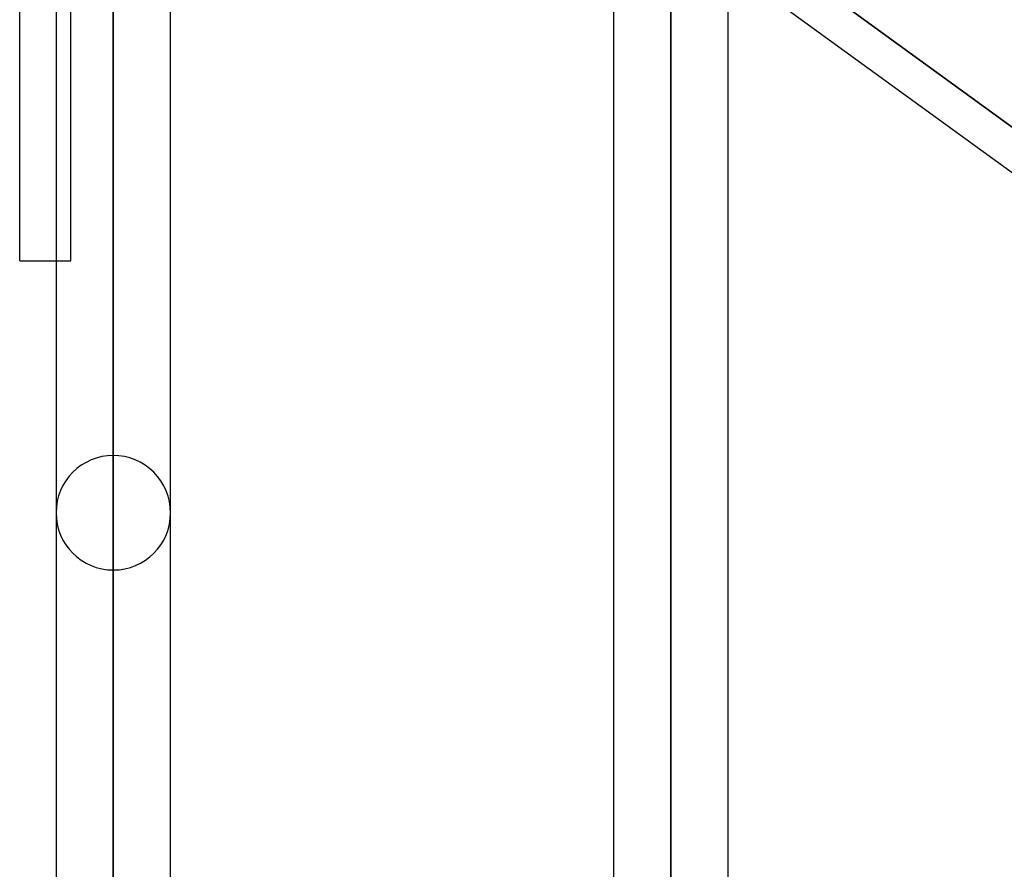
# Model space of a CAD drawing. Header units: millimetres. Extents: x -100 to 123, y -288 to 288.
# Tile 26 of 72: x 18 to 38, y -93 to -77. Entities that reach past the tile are written whole.
import ezdxf

# ---------------------------------------------------------------- set-up
doc = ezdxf.new("R2010")
doc.units = ezdxf.units.MM
doc.layers.add('MAIN-1', color=7, linetype='Continuous')
doc.layers.add('MAIN-2', color=7, linetype='Continuous')

msp = doc.modelspace()

# ---------------------------------------------------------------- linework, layer by layer
at = {"layer": 'MAIN-1'}
for p, q in [((19.175, 0), (19.175, -170.929)), ((21.435, -170.929), (21.435, 0)), ((30.175, 0), (30.175, -170.929)), ((32.435, -171.054), (32.435, 0)), ((18.457, -81.36), (18.457, 0)), ((20.305, -171.99), (20.305, 0)), ((31.305, -171.99), (31.305, 0)), ((32.435, -75.548), (41.175, -81.896)), ((18.457, -81.36), (19.175, -81.36))]:
    msp.add_line(p, q, dxfattribs=at)
at = {"layer": 'MAIN-2'}
for p, q in [((20.305, 0), (20.305, -170.496)), ((20.305, 0), (20.305, -171.99)), ((31.305, 0), (31.305, -170.293)), ((31.305, 0), (31.305, -171.99)), ((31.305, -170.293), (31.305, 0)), ((19.468, -81.36), (19.468, -61.981)), ((20.305, -170.496), (20.305, -62.596)), ((20.305, -85.202), (20.305, -64.85)), ((20.305, -66.379), (20.305, -87.462)), ((31.305, -96.502), (31.305, -72.675)), ((31.305, -74.384), (31.305, -98.762)), ((31.968, -74.312), (41.417, -81.176)), ((41.417, -81.176), (31.968, -74.312)), ((19.175, -81.36), (19.468, -81.36))]:
    msp.add_line(p, q, dxfattribs=at)
for start, end in [(90, 180), (359.9999, 90), (180, 270), (270, 359.9999)]:
    msp.add_arc((20.305, -86.332), 1.13, start, end, dxfattribs=at)

doc.saveas('drawing.dxf')
